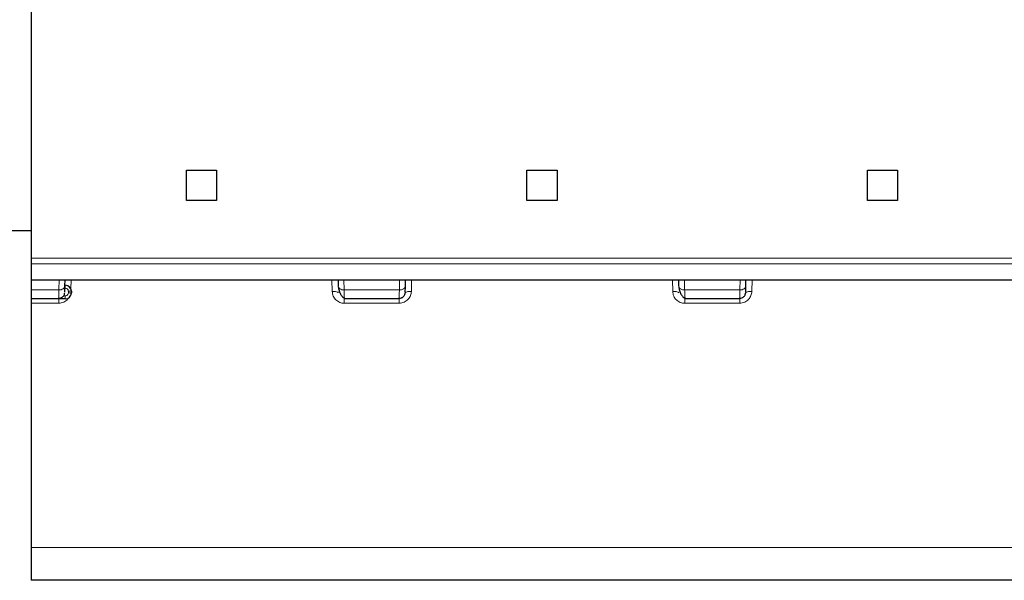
# Model space of a CAD drawing. Header units: millimetres. Extents: x 5 to 418, y 2 to 292.
# Tile 4 of 39: x 82.47 to 98.74, y 88.53 to 97.8. Entities that reach past the tile are written whole.
import ezdxf

# ---------------------------------------------------------------- set-up
doc = ezdxf.new("R2010")
doc.units = ezdxf.units.MM

msp = doc.modelspace()

# ---------------------------------------------------------------- linework, layer by layer
at = {"color": 7, "linetype": 'Continuous', "lineweight": 25}
for p, q in [((82.6615, 97.9836), (82.6615, 93.8586)), ((85.224, 95.3086), (85.724, 95.3086)), ((85.224, 94.8086), (85.224, 95.3086)), ((85.724, 95.3086), (85.724, 94.8086)), ((90.849, 95.3086), (91.349, 95.3086)), ((90.849, 94.8086), (90.849, 95.3086)), ((91.349, 95.3086), (91.349, 94.8086)), ((96.474, 95.3086), (96.974, 95.3086)), ((96.474, 94.8086), (96.474, 95.3086)), ((96.974, 95.3086), (96.974, 94.8086)), ((85.724, 94.8086), (85.224, 94.8086)), ((91.349, 94.8086), (90.849, 94.8086)), ((96.974, 94.8086), (96.474, 94.8086)), ((82.6615, 94.3086), (62.5365, 94.3086)), ((82.6615, 93.8586), (82.6615, 93.7622)), ((82.6615, 93.4976), (99.5365, 93.4976)), ((82.6615, 93.4976), (82.6615, 93.3301)), ((83.2172, 93.399), (83.219, 93.4976)), ((83.224, 93.4086), (83.2174, 93.4086)), ((87.7289, 93.4976), (87.7307, 93.399)), ((88.8422, 93.399), (88.844, 93.4976)), ((93.3539, 93.4976), (93.3557, 93.399)), ((94.4672, 93.399), (94.469, 93.4976)), ((82.6615, 93.3301), (82.6615, 93.1836)), ((83.324, 93.3086), (83.324, 93.2836)), ((83.1152, 93.1836), (82.6615, 93.1836)), ((82.6615, 93.1836), (82.6615, 93.1112)), ((82.6615, 93.1112), (82.6615, 89.0769)), ((83.1152, 93.1836), (83.1155, 93.2022)), ((83.224, 93.1836), (83.1152, 93.1836)), ((87.8324, 93.2036), (87.8327, 93.1836)), ((88.7402, 93.1836), (87.8327, 93.1836)), ((88.7402, 93.1836), (88.7405, 93.2022)), ((93.4574, 93.2036), (93.4577, 93.1836)), ((94.3652, 93.1836), (93.4577, 93.1836)), ((94.3652, 93.1836), (94.3655, 93.2022)), ((82.6615, 89.0769), (82.6615, 88.5336)), ((99.5365, 88.5336), (82.6615, 88.5336))]:
    msp.add_line(p, q, dxfattribs=at)
at = {"color": 7, "linetype": 'Continuous', "lineweight": 18}
for p, q in [((82.6615, 93.8586), (99.5365, 93.8586)), ((99.5365, 93.7622), (82.6615, 93.7622)), ((83.1173, 93.3301), (83.1202, 93.4976)), ((83.224, 93.3586), (83.224, 93.4086)), ((83.3159, 93.348), (83.3185, 93.4976)), ((87.6294, 93.4976), (87.6327, 93.3077)), ((87.8277, 93.4976), (87.8307, 93.3301)), ((88.7423, 93.3301), (88.7452, 93.4976)), ((88.9402, 93.3077), (88.9435, 93.4976)), ((93.2544, 93.4976), (93.2577, 93.3077)), ((93.4527, 93.4976), (93.4557, 93.3301)), ((94.3702, 93.4976), (94.3673, 93.3301)), ((94.5652, 93.3077), (94.5685, 93.4976)), ((83.1173, 93.3301), (82.6615, 93.3301)), ((83.224, 93.2336), (83.2018, 93.2336)), ((83.2165, 93.3586), (83.224, 93.3586)), ((83.224, 93.1836), (83.224, 93.2336)), ((83.274, 93.3086), (83.274, 93.2836)), ((83.324, 93.3086), (83.274, 93.3086)), ((83.324, 93.2836), (83.274, 93.2836)), ((87.8307, 93.3301), (88.7423, 93.3301)), ((93.4557, 93.3301), (94.3673, 93.3301)), ((82.6615, 93.1112), (83.1152, 93.1112)), ((83.1152, 93.1836), (83.1152, 93.1112)), ((87.8327, 93.1112), (88.7402, 93.1112)), ((88.7402, 93.1112), (88.7402, 93.1836)), ((93.4577, 93.1112), (94.3652, 93.1112)), ((94.3652, 93.1112), (94.3652, 93.1836)), ((99.5365, 89.0769), (82.6615, 89.0769))]:
    msp.add_line(p, q, dxfattribs=at)
at = {"color": 7, "linetype": 'Continuous', "lineweight": 18, "flags": 128}
for points in [[(88.9402, 93.3077), (88.9207, 93.3075), (88.902, 93.3062), (88.8848, 93.304), (88.8697, 93.3008), (88.8572, 93.2969), (88.8479, 93.2923), (88.8422, 93.2872), (88.8402, 93.2819)], [(94.5652, 93.3077), (94.5457, 93.3075), (94.527, 93.3062), (94.5098, 93.304), (94.4947, 93.3008), (94.4822, 93.2969), (94.4729, 93.2923), (94.4672, 93.2872), (94.4652, 93.2819)]]:
    msp.add_lwpolyline(points, dxfattribs=at)
at = {"color": 7, "linetype": 'Continuous', "lineweight": 25}
for centre, start, end in [((83.224, 93.3086), 360, 90), ((83.224, 93.2836), 270, 0)]:
    msp.add_arc(centre, 0.1, start, end, dxfattribs=at)
for points, knots in [([(82.6615, 93.7622), (82.6615, 93.7356), (82.6615, 93.6825), (82.6615, 93.6093), (82.6615, 93.5557), (82.6615, 93.5233), (82.6615, 93.5014), (82.6615, 93.4998), (82.6615, 93.4988)], [0, 0, 0, 0, 0.1390363, 0.2778531, 0.4674279, 0.623575, 0.7836581, 1, 1, 1, 1]), ([(83.2155, 93.2972), (83.2155, 93.3007), (83.2157, 93.3113), (83.2166, 93.3639), (83.2172, 93.399)], [0, 0, 0, 0, 0.3333595, 1, 1, 1, 1]), ([(87.7325, 93.3863), (87.7361, 93.3638), (87.7435, 93.3173), (87.7689, 93.2586), (87.8008, 93.2133), (87.8223, 93.1999), (87.833, 93.1933)], [0, 0, 0, 0, 0.2343816, 0.4834405, 0.7409907, 1, 1, 1, 1]), ([(88.8405, 93.2972), (88.8405, 93.3007), (88.8407, 93.3113), (88.8416, 93.3639), (88.8422, 93.399)], [0, 0, 0, 0, 0.33335954, 1, 1, 1, 1]), ([(93.3575, 93.3863), (93.3611, 93.3638), (93.3685, 93.3173), (93.3939, 93.2586), (93.4258, 93.2133), (93.4473, 93.1999), (93.458, 93.1933)], [0, 0, 0, 0, 0.2343816, 0.4834405, 0.7409907, 1, 1, 1, 1]), ([(94.4655, 93.2972), (94.4655, 93.3007), (94.4657, 93.3113), (94.4666, 93.3639), (94.4672, 93.399)], [0, 0, 0, 0, 0.3333593, 1, 1, 1, 1]), ([(83.1149, 93.1933), (83.1274, 93.1945), (83.1466, 93.1964), (83.1698, 93.2083), (83.1858, 93.2207), (83.1988, 93.2361), (83.2114, 93.2586), (83.2138, 93.2774), (83.2153, 93.2896)], [0, 0, 0, 0, 0.2396231, 0.368464, 0.4999926, 0.6315223, 0.7603663, 1, 1, 1, 1]), ([(88.7399, 93.1933), (88.7524, 93.1945), (88.7716, 93.1964), (88.7948, 93.2083), (88.8108, 93.2207), (88.8238, 93.2361), (88.8364, 93.2586), (88.8388, 93.2774), (88.8403, 93.2896)], [0, 0, 0, 0, 0.2396231, 0.368464, 0.4999926, 0.6315223, 0.7603663, 1, 1, 1, 1]), ([(94.3649, 93.1933), (94.3774, 93.1945), (94.3966, 93.1964), (94.4198, 93.2083), (94.4358, 93.2207), (94.4488, 93.2361), (94.4614, 93.2586), (94.4638, 93.2774), (94.4653, 93.2896)], [0, 0, 0, 0, 0.2396231, 0.368464, 0.4999926, 0.6315223, 0.7603663, 1, 1, 1, 1])]:
    msp.add_open_spline(points, degree=3, knots=knots, dxfattribs=at)
at = {"color": 7, "linetype": 'Continuous', "lineweight": 18}
for points in [[(83.2172, 93.399), (83.2156, 93.3899), (83.2123, 93.3716), (83.1891, 93.3487), (83.1563, 93.3329), (83.1303, 93.331), (83.1173, 93.3301)], [(87.7307, 93.399), (87.7323, 93.3899), (87.7356, 93.3716), (87.7588, 93.3487), (87.7917, 93.3329), (87.8177, 93.331), (87.8307, 93.3301)], [(88.7423, 93.3301), (88.7553, 93.331), (88.7813, 93.3329), (88.8141, 93.3487), (88.8373, 93.3716), (88.8406, 93.3899), (88.8422, 93.399)], [(93.3557, 93.399), (93.3573, 93.3899), (93.3606, 93.3716), (93.3838, 93.3487), (93.4167, 93.3329), (93.4427, 93.331), (93.4557, 93.3301)], [(94.3673, 93.3301), (94.3803, 93.331), (94.4063, 93.3329), (94.4391, 93.3487), (94.4623, 93.3716), (94.4656, 93.3899), (94.4672, 93.399)], [(87.6327, 93.3077), (87.6458, 93.3075), (87.6719, 93.3071), (87.7049, 93.3013), (87.728, 93.2926), (87.7312, 93.2855), (87.7327, 93.2819)], [(93.2577, 93.3077), (93.2708, 93.3075), (93.2969, 93.3071), (93.3299, 93.3013), (93.353, 93.2926), (93.3562, 93.2855), (93.3577, 93.2819)], [(87.8327, 93.1112), (87.8327, 93.1213), (87.8327, 93.1414), (87.8327, 93.1647), (87.8327, 93.1806), (87.8327, 93.1826), (87.8327, 93.1836)], [(93.4577, 93.1112), (93.4577, 93.1213), (93.4577, 93.1414), (93.4577, 93.1647), (93.4577, 93.1806), (93.4577, 93.1826), (93.4577, 93.1836)]]:
    msp.add_open_spline(points, degree=3, dxfattribs=at)
for points, knots in [([(83.1155, 93.2022), (83.1155, 93.2062), (83.1157, 93.2145), (83.1163, 93.2636), (83.1169, 93.3077), (83.1173, 93.3301)], [0, 0, 0, 0, 0.3139808, 0.6524416, 1, 1, 1, 1]), ([(83.224, 93.3586), (83.2305, 93.358), (83.2436, 93.3566), (83.2574, 93.3466), (83.2659, 93.3367), (83.2724, 93.3251), (83.2733, 93.3153), (83.274, 93.3086)], [0, 0, 0, 0, 0.2480366, 0.4991028, 0.6261663, 0.7487045, 1, 1, 1, 1]), ([(83.274, 93.2836), (83.2733, 93.2771), (83.2719, 93.264), (83.2619, 93.2502), (83.252, 93.2417), (83.2404, 93.2352), (83.2306, 93.2343), (83.224, 93.2336)], [0, 0, 0, 0, 0.2480359, 0.4991028, 0.6261667, 0.7487051, 1, 1, 1, 1]), ([(87.6327, 93.3077), (87.6363, 93.2814), (87.6432, 93.2293), (87.6902, 93.1638), (87.7454, 93.1284), (87.7945, 93.1132), (87.8199, 93.1119), (87.8327, 93.1112)], [0, 0, 0, 0, 0.2595225, 0.5141041, 0.7585282, 0.878895, 1, 1, 1, 1]), ([(87.8307, 93.3301), (87.831, 93.3077), (87.8316, 93.2637), (87.8322, 93.2155), (87.8324, 93.2073), (87.8324, 93.2036)], [0, 0, 0, 0, 0.3565857, 0.7038374, 1, 1, 1, 1]), ([(88.7402, 93.1112), (88.7542, 93.1121), (88.7824, 93.1138), (88.8221, 93.1273), (88.8581, 93.1478), (88.8964, 93.1821), (88.9314, 93.2356), (88.9372, 93.2836), (88.9402, 93.3077)], [0, 0, 0, 0, 0.1325124, 0.2671005, 0.3953711, 0.527642, 0.7624024, 1, 1, 1, 1]), ([(88.7405, 93.2022), (88.7405, 93.2062), (88.7407, 93.2145), (88.7413, 93.2636), (88.7419, 93.3077), (88.7423, 93.3301)], [0, 0, 0, 0, 0.3139808, 0.6524416, 1, 1, 1, 1]), ([(93.2577, 93.3077), (93.2613, 93.2814), (93.2682, 93.2293), (93.3152, 93.1638), (93.3704, 93.1284), (93.4195, 93.1132), (93.4449, 93.1119), (93.4577, 93.1112)], [0, 0, 0, 0, 0.2595225, 0.5141041, 0.7585282, 0.878895, 1, 1, 1, 1]), ([(93.4557, 93.3301), (93.456, 93.3077), (93.4566, 93.2637), (93.4572, 93.2155), (93.4574, 93.2073), (93.4574, 93.2036)], [0, 0, 0, 0, 0.3565857, 0.7038374, 1, 1, 1, 1]), ([(94.3652, 93.1112), (94.3792, 93.1121), (94.4074, 93.1138), (94.4471, 93.1273), (94.4831, 93.1478), (94.5214, 93.1821), (94.5564, 93.2356), (94.5622, 93.2836), (94.5652, 93.3077)], [0, 0, 0, 0, 0.1325124, 0.2671005, 0.3953711, 0.527642, 0.7624024, 1, 1, 1, 1]), ([(94.3655, 93.2022), (94.3655, 93.2062), (94.3657, 93.2145), (94.3663, 93.2636), (94.3669, 93.3077), (94.3673, 93.3301)], [0, 0, 0, 0, 0.3139808, 0.6524416, 1, 1, 1, 1]), ([(83.1152, 93.1112), (83.1292, 93.1121), (83.1573, 93.1138), (83.1972, 93.1272), (83.2327, 93.148), (83.2625, 93.1723), (83.2743, 93.1935), (83.2794, 93.2028)], [0, 0, 0, 0, 0.20998094, 0.42325106, 0.62651033, 0.83610846, 1, 1, 1, 1])]:
    msp.add_open_spline(points, degree=3, knots=knots, dxfattribs=at)

doc.saveas('drawing.dxf')
